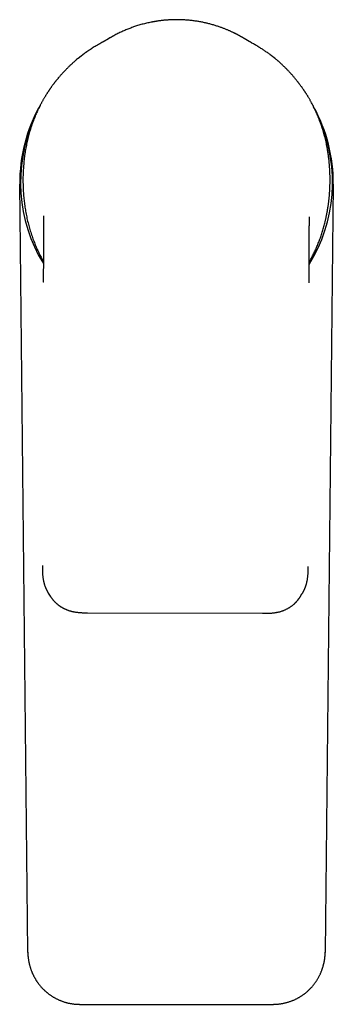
# Model space of a CAD drawing. Header units: millimetres. Extents: x 8 to 591, y 12 to 486.
# Tile 2 of 15: x 285 to 333, y 103 to 255. Entities that reach past the tile are written whole.
import ezdxf

# ---------------------------------------------------------------- set-up
doc = ezdxf.new("R2010")
doc.units = ezdxf.units.MM

msp = doc.modelspace()

# ---------------------------------------------------------------- linework, layer by layer
at = {"color": 7, "linetype": 'Continuous', "lineweight": 30}
for p, q in [((309.15, 255.49), (309.04, 255.49)), ((298.78, 252.67), (298.53, 252.51)), ((324.77, 249.08), (324.77, 249.09)), ((286.07, 110.95), (284.82, 229.99)), ((333.32, 229.99), (332.07, 110.95)), ((289.24, 166.62), (289.53, 166.17)), ((328.2, 166.05), (328.48, 166.49)), ((328.48, 166.5), (328.48, 166.49)), ((328.19, 166.04), (328.2, 166.05)), ((295.32, 163.58), (322.38, 163.49)), ((286.07, 110.92), (286.07, 110.95)), ((332.07, 110.95), (332.07, 110.92)), ((294.07, 102.89), (324.07, 102.89))]:
    msp.add_line(p, q, dxfattribs=at)
for radius, start, end in [(24.25, 150.4816, 180.6), (24.25, 359.4, 28.9883), (24.13, 156.4933, 211.3952), (24.13, 328.2496, 22.9305)]:
    msp.add_arc((309.07, 230.25), radius, start, end, dxfattribs=at)
for points, knots in [([(309.15, 255.49), (309.13, 255.49), (309.02, 255.49), (308.83, 255.48), (308.57, 255.48), (308.32, 255.47), (308.07, 255.46), (307.84, 255.45), (307.62, 255.43), (307.41, 255.42), (307.22, 255.4), (307.03, 255.38), (306.85, 255.36), (306.68, 255.34), (306.51, 255.32), (306.35, 255.3), (306.2, 255.28), (306.05, 255.26), (305.91, 255.23), (305.78, 255.21), (305.65, 255.19), (305.54, 255.17), (305.43, 255.15), (305.33, 255.13), (305.23, 255.11), (305.05, 255.08), (304.78, 255.02), (304.44, 254.95), (304.09, 254.86), (303.75, 254.77), (303.4, 254.67), (303.06, 254.57), (302.74, 254.47), (302.44, 254.36), (302.14, 254.26), (301.84, 254.14), (301.53, 254.02), (301.23, 253.9), (300.92, 253.77), (300.61, 253.63), (300.3, 253.48), (299.99, 253.33), (299.68, 253.17), (299.44, 253.04), (299.27, 252.95), (299.18, 252.9), (299.09, 252.85), (299.01, 252.8), (298.93, 252.75), (298.85, 252.71), (298.79, 252.67), (298.74, 252.64), (298.69, 252.61), (298.65, 252.59), (298.61, 252.57), (298.58, 252.55), (298.56, 252.54), (298.54, 252.52), (298.53, 252.52), (298.53, 252.52)], [0, 0, 0, 0, 0.005343, 0.029213, 0.052372, 0.074818, 0.096552, 0.117575, 0.137886, 0.15588, 0.173276, 0.190074, 0.206274, 0.221876, 0.236881, 0.251288, 0.265097, 0.278309, 0.290922, 0.302938, 0.314356, 0.324575, 0.334261, 0.343473, 0.352627, 0.361808, 0.393063, 0.424631, 0.456514, 0.48871, 0.52122, 0.554048, 0.582286, 0.610766, 0.639487, 0.66845, 0.697654, 0.727101, 0.756815, 0.786957, 0.81756, 0.848617, 0.880129, 0.912096, 0.921313, 0.930567, 0.939858, 0.948901, 0.957207, 0.964771, 0.971599, 0.976973, 0.981795, 0.986072, 0.989816, 0.993044, 0.995784, 0.998078, 1, 1, 1, 1]), ([(319.75, 252.45), (319.75, 252.45), (319.74, 252.45), (319.73, 252.46), (319.71, 252.47), (319.69, 252.48), (319.67, 252.5), (319.65, 252.51), (319.62, 252.52), (319.6, 252.54), (319.56, 252.56), (319.5, 252.6), (319.42, 252.64), (319.37, 252.68), (319.32, 252.71), (319.28, 252.73), (319.23, 252.76), (319.17, 252.79), (319.12, 252.82), (319.05, 252.86), (318.98, 252.9), (318.89, 252.95), (318.8, 253), (318.71, 253.05), (318.6, 253.11), (318.49, 253.17), (318.38, 253.23), (318.25, 253.29), (318.11, 253.36), (317.97, 253.43), (317.82, 253.51), (317.66, 253.58), (317.49, 253.66), (317.31, 253.74), (317.13, 253.82), (316.95, 253.9), (316.76, 253.98), (316.56, 254.06), (316.35, 254.14), (316.14, 254.22), (315.91, 254.3), (315.68, 254.38), (315.43, 254.46), (315.17, 254.55), (314.91, 254.63), (314.63, 254.71), (314.34, 254.79), (314.07, 254.86), (313.79, 254.93), (313.53, 254.99), (313.25, 255.05), (312.98, 255.11), (312.69, 255.16), (312.4, 255.21), (312.11, 255.26), (311.81, 255.3), (311.51, 255.34), (311.19, 255.38), (310.86, 255.41), (310.53, 255.43), (310.2, 255.46), (309.85, 255.47), (309.5, 255.48), (309.27, 255.48), (309.15, 255.49)], [0, 0, 0, 0, 0.00339, 0.006251, 0.008724, 0.011029, 0.013397, 0.01586, 0.018279, 0.020656, 0.02299, 0.031742, 0.038995, 0.04572, 0.049608, 0.05399, 0.058923, 0.064407, 0.070442, 0.077029, 0.084843, 0.093313, 0.102439, 0.112222, 0.12266, 0.133754, 0.145505, 0.157912, 0.171614, 0.186036, 0.201179, 0.217042, 0.233624, 0.250924, 0.268109, 0.285949, 0.304444, 0.323594, 0.343399, 0.363859, 0.384974, 0.406745, 0.430255, 0.454484, 0.479432, 0.5051, 0.531487, 0.558593, 0.582346, 0.606626, 0.631432, 0.656764, 0.682622, 0.70853, 0.734945, 0.761868, 0.789299, 0.817812, 0.846854, 0.876425, 0.906525, 0.937153, 0.968312, 1, 1, 1, 1]), ([(309.15, 255.49), (309.15, 255.49), (309.15, 255.49), (309.15, 255.49), (309.15, 255.49), (309.15, 255.49)], [0, 0, 0, 0, 0.044652, 0.523624, 1, 1, 1, 1]), ([(297.54, 251.95), (297.42, 251.88), (297.19, 251.76), (296.84, 251.56), (296.51, 251.36), (296.19, 251.17), (295.9, 250.98), (295.61, 250.79), (295.33, 250.59), (295.04, 250.4), (294.77, 250.2), (294.5, 250), (294.25, 249.8), (293.99, 249.6), (293.74, 249.4), (293.58, 249.26), (293.49, 249.19)], [0, 0, 0, 0, 0.0774153, 0.1601459, 0.2428618, 0.3130519, 0.3832665, 0.4535254, 0.5238513, 0.5942695, 0.6648082, 0.7314548, 0.7982649, 0.8652696, 0.9325026, 1, 1, 1, 1]), ([(298.53, 252.52), (298.53, 252.51), (298.52, 252.51), (298.52, 252.51), (298.51, 252.51), (298.51, 252.5), (298.5, 252.5), (298.5, 252.5), (298.49, 252.5), (298.49, 252.49), (298.49, 252.49), (298.48, 252.49), (298.48, 252.49), (298.48, 252.49), (298.48, 252.48), (298.47, 252.48), (298.47, 252.48), (298.47, 252.48), (298.47, 252.48), (298.47, 252.48), (298.46, 252.48), (298.46, 252.47), (298.45, 252.47), (298.44, 252.46), (298.44, 252.46), (298.42, 252.45), (298.4, 252.44), (298.39, 252.43), (298.38, 252.43), (298.37, 252.42), (298.36, 252.42), (298.36, 252.41), (298.35, 252.41), (298.35, 252.41), (298.34, 252.4), (298.33, 252.4), (298.33, 252.39), (298.32, 252.39), (298.32, 252.39), (298.31, 252.39), (298.31, 252.38), (298.3, 252.38), (298.3, 252.38), (298.29, 252.37), (298.29, 252.37), (298.28, 252.37), (298.27, 252.36), (298.26, 252.36), (298.25, 252.35), (298.24, 252.35), (298.24, 252.34), (298.23, 252.34), (298.22, 252.33), (298.21, 252.33), (298.2, 252.32), (298.19, 252.32), (298.18, 252.31), (298.18, 252.31), (298.17, 252.3), (298.16, 252.3), (298.15, 252.29), (298.15, 252.29), (298.14, 252.28), (298.13, 252.28), (298.13, 252.28), (298.12, 252.27), (298.11, 252.27), (298.11, 252.27), (298.1, 252.26), (298.09, 252.26), (298.09, 252.25), (298.08, 252.25), (298.07, 252.25), (298.07, 252.24), (298.06, 252.24), (298.05, 252.23), (298.05, 252.23), (298.04, 252.23), (298.03, 252.22), (298.03, 252.22), (298.02, 252.21), (298.01, 252.21), (298.01, 252.21), (298, 252.2), (297.99, 252.2), (297.99, 252.2), (297.98, 252.19), (297.97, 252.19), (297.97, 252.18), (297.96, 252.18), (297.95, 252.18), (297.95, 252.17), (297.94, 252.17), (297.94, 252.17), (297.93, 252.17), (297.93, 252.16), (297.92, 252.16), (297.92, 252.16), (297.91, 252.15), (297.9, 252.15), (297.9, 252.14), (297.89, 252.14), (297.88, 252.14), (297.87, 252.13), (297.86, 252.13), (297.84, 252.12), (297.83, 252.11), (297.81, 252.1), (297.8, 252.09), (297.79, 252.09), (297.78, 252.08), (297.77, 252.08), (297.77, 252.07), (297.76, 252.07), (297.75, 252.06), (297.74, 252.06), (297.74, 252.06), (297.73, 252.05), (297.73, 252.05), (297.72, 252.05), (297.72, 252.04), (297.71, 252.04), (297.7, 252.04), (297.7, 252.03), (297.69, 252.03), (297.68, 252.03), (297.68, 252.02), (297.67, 252.02), (297.66, 252.01), (297.66, 252.01), (297.65, 252.01), (297.64, 252), (297.63, 252), (297.62, 251.99), (297.62, 251.99), (297.61, 251.99), (297.6, 251.98), (297.6, 251.98), (297.59, 251.98), (297.59, 251.98), (297.59, 251.97), (297.59, 251.97), (297.58, 251.97), (297.58, 251.97), (297.58, 251.97), (297.57, 251.97), (297.57, 251.96), (297.57, 251.96), (297.56, 251.96), (297.56, 251.96), (297.55, 251.95), (297.55, 251.95), (297.54, 251.95), (297.54, 251.95), (297.54, 251.95)], [0, 0, 0, 0, 0.005351, 0.010724, 0.015861, 0.020762, 0.025428, 0.029612, 0.033587, 0.037353, 0.040909, 0.044256, 0.047394, 0.050322, 0.053042, 0.055552, 0.057853, 0.05993, 0.061992, 0.064072, 0.066171, 0.073113, 0.080251, 0.087584, 0.095048, 0.102514, 0.139848, 0.147181, 0.154506, 0.161689, 0.168683, 0.17561, 0.182342, 0.188954, 0.195516, 0.202028, 0.20711, 0.21216, 0.217181, 0.222299, 0.227606, 0.233101, 0.238785, 0.244657, 0.250718, 0.256964, 0.265375, 0.274032, 0.282936, 0.291825, 0.300806, 0.309784, 0.31876, 0.327734, 0.336462, 0.344963, 0.353236, 0.361281, 0.369097, 0.376685, 0.384046, 0.391178, 0.398406, 0.405389, 0.412287, 0.418991, 0.42568, 0.432355, 0.439015, 0.445759, 0.452699, 0.459836, 0.46655, 0.473398, 0.480257, 0.487116, 0.493976, 0.500835, 0.507623, 0.514411, 0.521199, 0.527987, 0.534766, 0.541419, 0.547911, 0.554866, 0.561625, 0.568238, 0.574784, 0.581263, 0.586611, 0.591913, 0.59717, 0.602532, 0.608106, 0.613894, 0.619545, 0.625385, 0.631415, 0.637627, 0.643987, 0.652287, 0.660818, 0.66958, 0.678466, 0.68735, 0.722233, 0.731127, 0.740018, 0.748889, 0.757566, 0.766008, 0.774215, 0.782186, 0.788576, 0.794719, 0.800616, 0.806265, 0.811667, 0.816822, 0.822752, 0.828796, 0.834957, 0.841236, 0.847765, 0.854426, 0.861273, 0.868317, 0.875556, 0.882986, 0.890469, 0.897952, 0.905435, 0.912918, 0.920297, 0.927481, 0.934468, 0.941259, 0.943182, 0.945231, 0.947457, 0.94986, 0.952439, 0.955195, 0.95867, 0.96239, 0.966355, 0.970565, 0.975114, 0.979919, 0.984979, 0.990294, 0.995865, 1, 1, 1, 1]), ([(320.74, 251.87), (320.74, 251.87), (320.74, 251.87), (320.73, 251.88), (320.73, 251.88), (320.72, 251.88), (320.72, 251.88), (320.71, 251.89), (320.71, 251.89), (320.71, 251.89), (320.7, 251.89), (320.7, 251.89), (320.7, 251.9), (320.69, 251.9), (320.69, 251.9), (320.69, 251.9), (320.68, 251.9), (320.68, 251.9), (320.68, 251.91), (320.67, 251.91), (320.67, 251.91), (320.66, 251.91), (320.65, 251.92), (320.65, 251.92), (320.64, 251.93), (320.63, 251.93), (320.62, 251.94), (320.62, 251.94), (320.61, 251.94), (320.6, 251.95), (320.6, 251.95), (320.59, 251.95), (320.58, 251.96), (320.58, 251.96), (320.57, 251.96), (320.57, 251.97), (320.56, 251.97), (320.55, 251.98), (320.55, 251.98), (320.54, 251.98), (320.53, 251.99), (320.52, 251.99), (320.52, 252), (320.51, 252), (320.5, 252), (320.49, 252.01), (320.49, 252.01), (320.48, 252.02), (320.47, 252.02), (320.46, 252.03), (320.45, 252.03), (320.45, 252.04), (320.44, 252.04), (320.43, 252.04), (320.43, 252.05), (320.42, 252.05), (320.41, 252.06), (320.4, 252.06), (320.4, 252.06), (320.39, 252.07), (320.38, 252.07), (320.38, 252.08), (320.37, 252.08), (320.36, 252.08), (320.36, 252.09), (320.35, 252.09), (320.34, 252.1), (320.34, 252.1), (320.33, 252.1), (320.32, 252.11), (320.31, 252.11), (320.31, 252.12), (320.3, 252.12), (320.29, 252.12), (320.29, 252.13), (320.28, 252.13), (320.27, 252.14), (320.26, 252.14), (320.25, 252.15), (320.25, 252.15), (320.24, 252.16), (320.23, 252.16), (320.22, 252.17), (320.21, 252.17), (320.21, 252.17), (320.2, 252.18), (320.19, 252.18), (320.19, 252.18), (320.18, 252.19), (320.18, 252.19), (320.17, 252.19), (320.17, 252.2), (320.16, 252.2), (320.15, 252.2), (320.15, 252.21), (320.14, 252.21), (320.14, 252.22), (320.13, 252.22), (320.12, 252.22), (320.11, 252.23), (320.1, 252.23), (320.1, 252.24), (320.09, 252.24), (320.08, 252.25), (320.07, 252.25), (320.06, 252.26), (320.05, 252.27), (320.05, 252.27), (320.04, 252.27), (320.03, 252.28), (320.03, 252.28), (320.02, 252.28), (320.01, 252.29), (320.01, 252.29), (320, 252.29), (320, 252.3), (319.99, 252.3), (319.98, 252.31), (319.97, 252.31), (319.96, 252.32), (319.96, 252.32), (319.95, 252.33), (319.94, 252.33), (319.93, 252.34), (319.92, 252.34), (319.92, 252.35), (319.91, 252.35), (319.9, 252.36), (319.89, 252.36), (319.89, 252.37), (319.88, 252.37), (319.87, 252.37), (319.87, 252.38), (319.86, 252.38), (319.86, 252.38), (319.85, 252.39), (319.84, 252.39), (319.84, 252.39), (319.83, 252.4), (319.83, 252.4), (319.82, 252.41), (319.82, 252.41), (319.81, 252.41), (319.81, 252.41), (319.8, 252.42), (319.8, 252.42), (319.8, 252.42), (319.8, 252.42), (319.79, 252.42), (319.79, 252.43), (319.79, 252.43), (319.78, 252.43), (319.78, 252.43), (319.77, 252.44), (319.77, 252.44), (319.76, 252.44), (319.76, 252.44), (319.76, 252.45)], [0, 0, 0, 0, 0.003714, 0.009126, 0.014298, 0.019231, 0.023925, 0.028132, 0.032126, 0.035907, 0.039476, 0.042832, 0.045975, 0.048905, 0.051623, 0.054128, 0.056421, 0.059195, 0.061983, 0.064804, 0.071814, 0.079023, 0.086431, 0.093958, 0.101486, 0.109014, 0.116542, 0.124024, 0.131316, 0.13841, 0.143845, 0.149157, 0.154426, 0.159713, 0.165018, 0.171797, 0.178606, 0.185447, 0.192433, 0.199631, 0.206906, 0.214386, 0.222069, 0.229966, 0.23721, 0.244638, 0.252249, 0.260042, 0.267905, 0.275771, 0.283638, 0.291506, 0.298978, 0.306328, 0.313514, 0.320538, 0.327398, 0.334094, 0.341759, 0.34917, 0.356327, 0.363231, 0.370015, 0.376641, 0.383282, 0.38994, 0.396615, 0.403307, 0.410051, 0.416982, 0.424112, 0.431442, 0.438953, 0.446498, 0.454042, 0.461587, 0.469886, 0.478185, 0.486484, 0.494782, 0.503054, 0.510816, 0.518355, 0.52567, 0.532789, 0.539859, 0.546902, 0.552417, 0.557915, 0.563397, 0.568948, 0.574694, 0.580635, 0.586772, 0.593103, 0.59963, 0.606347, 0.613234, 0.620288, 0.628817, 0.637578, 0.646475, 0.655375, 0.664438, 0.673504, 0.682518, 0.691308, 0.69986, 0.706413, 0.71282, 0.719065, 0.725137, 0.731036, 0.736761, 0.742312, 0.74769, 0.752906, 0.758095, 0.778593, 0.785273, 0.792042, 0.79901, 0.806175, 0.81354, 0.823387, 0.833246, 0.843104, 0.849705, 0.856307, 0.862908, 0.86951, 0.876111, 0.882692, 0.889139, 0.895434, 0.901575, 0.907564, 0.913465, 0.919459, 0.925558, 0.931761, 0.938068, 0.944479, 0.947041, 0.949739, 0.952617, 0.955675, 0.958912, 0.962266, 0.965793, 0.969493, 0.973367, 0.978204, 0.983286, 0.988614, 0.994187, 1, 1, 1, 1]), ([(324.77, 249.09), (324.63, 249.2), (324.37, 249.42), (323.97, 249.75), (323.55, 250.07), (323.12, 250.38), (322.69, 250.68), (322.25, 250.97), (321.77, 251.27), (321.27, 251.57), (320.91, 251.77), (320.74, 251.87)], [0, 0, 0, 0, 0.10801, 0.215785, 0.323425, 0.431011, 0.538605, 0.646256, 0.753996, 0.87983, 1, 1, 1, 1]), ([(295.25, 250.54), (295.22, 250.52), (295.1, 250.43), (294.9, 250.29), (294.65, 250.11), (294.41, 249.93), (294.18, 249.75), (293.96, 249.58), (293.82, 249.46), (293.76, 249.41)], [0, 0, 0, 0, 0.060169, 0.232778, 0.391286, 0.550124, 0.709351, 0.869032, 1, 1, 1, 1]), ([(293.49, 249.18), (293.42, 249.12), (293.29, 249.01), (293.1, 248.84), (292.91, 248.67), (292.73, 248.51), (292.56, 248.35), (292.39, 248.19), (292.23, 248.02), (292.07, 247.86), (291.9, 247.69), (291.75, 247.53), (291.6, 247.37), (291.46, 247.22), (291.32, 247.07), (291.19, 246.92), (291.07, 246.78), (290.95, 246.65), (290.84, 246.52), (290.74, 246.39), (290.64, 246.27), (290.55, 246.16), (290.46, 246.05), (290.38, 245.94), (290.3, 245.84), (290.22, 245.74), (290.15, 245.64), (290.07, 245.55), (289.99, 245.44), (289.9, 245.32), (289.8, 245.18), (289.71, 245.05), (289.63, 244.94), (289.55, 244.83), (289.48, 244.72), (289.41, 244.62), (289.34, 244.53), (289.28, 244.43), (289.2, 244.32), (289.12, 244.19), (289.04, 244.06), (288.95, 243.93), (288.87, 243.79), (288.78, 243.64), (288.69, 243.49), (288.59, 243.33), (288.5, 243.18), (288.41, 243.02), (288.33, 242.88), (288.25, 242.72), (288.16, 242.57), (288.08, 242.41), (287.96, 242.19), (287.82, 241.9), (287.65, 241.55), (287.49, 241.21), (287.35, 240.89), (287.21, 240.56), (287.07, 240.21), (286.92, 239.82), (286.76, 239.4), (286.62, 238.97), (286.48, 238.54), (286.35, 238.11), (286.23, 237.68), (286.12, 237.26), (286.02, 236.84), (285.93, 236.42), (285.84, 236), (285.76, 235.57), (285.68, 235.13), (285.61, 234.68), (285.55, 234.23), (285.49, 233.78), (285.45, 233.32), (285.41, 232.87), (285.38, 232.43), (285.35, 232), (285.33, 231.57), (285.32, 231.14), (285.32, 230.7), (285.32, 230.25), (285.33, 229.79), (285.34, 229.33), (285.37, 228.87), (285.4, 228.41), (285.44, 227.96), (285.48, 227.52), (285.53, 227.09), (285.59, 226.66), (285.65, 226.24), (285.72, 225.8), (285.8, 225.36), (285.89, 224.92), (285.99, 224.47), (286.1, 224.03), (286.21, 223.59), (286.33, 223.16), (286.45, 222.75), (286.58, 222.34), (286.72, 221.93), (286.86, 221.53), (287, 221.14), (287.15, 220.77), (287.3, 220.41), (287.46, 220.05), (287.62, 219.7), (287.78, 219.35), (287.95, 219), (288.14, 218.65), (288.31, 218.33), (288.43, 218.13), (288.47, 218.05)], [0, 0, 0, 0, 0.007886, 0.01561, 0.023135, 0.030464, 0.037596, 0.044535, 0.05128, 0.05848, 0.065448, 0.072188, 0.0787, 0.084984, 0.091043, 0.096875, 0.102483, 0.107866, 0.113026, 0.117875, 0.122509, 0.126927, 0.13113, 0.13518, 0.139012, 0.142722, 0.146346, 0.149884, 0.153336, 0.158591, 0.163638, 0.168476, 0.172619, 0.176595, 0.180402, 0.184041, 0.187511, 0.190867, 0.195049, 0.199432, 0.204016, 0.208802, 0.213789, 0.218882, 0.224169, 0.229649, 0.235322, 0.240285, 0.245387, 0.250606, 0.255822, 0.261017, 0.266189, 0.27829, 0.290261, 0.300837, 0.311305, 0.321679, 0.331974, 0.345194, 0.358418, 0.371647, 0.384882, 0.398121, 0.411367, 0.423857, 0.436349, 0.448843, 0.461337, 0.473833, 0.487086, 0.500339, 0.513591, 0.526841, 0.540089, 0.553334, 0.565818, 0.578296, 0.590767, 0.60323, 0.615685, 0.628904, 0.642146, 0.655408, 0.668684, 0.681969, 0.695257, 0.707785, 0.720307, 0.732821, 0.745323, 0.75781, 0.771032, 0.784238, 0.797435, 0.810624, 0.823811, 0.837001, 0.849445, 0.861902, 0.874376, 0.886874, 0.899401, 0.910817, 0.922264, 0.933716, 0.945135, 0.956526, 0.967897, 0.979251, 0.991723, 1, 1, 1, 1]), ([(324.33, 249.45), (324.31, 249.47), (324.19, 249.57), (323.99, 249.73), (323.75, 249.91), (323.61, 250.02), (323.55, 250.06)], [0, 0, 0, 0, 0.106435, 0.447467, 0.788189, 1, 1, 1, 1]), ([(329.59, 217.92), (329.61, 217.95), (329.69, 218.1), (329.84, 218.36), (330.02, 218.7), (330.19, 219.03), (330.35, 219.36), (330.51, 219.68), (330.65, 220), (330.8, 220.33), (330.94, 220.66), (331.07, 221), (331.2, 221.33), (331.32, 221.67), (331.44, 222.01), (331.56, 222.36), (331.67, 222.71), (331.77, 223.06), (331.87, 223.42), (331.97, 223.79), (332.05, 224.1), (332.11, 224.37), (332.16, 224.58), (332.2, 224.79), (332.24, 224.98), (332.28, 225.15), (332.31, 225.3), (332.33, 225.44), (332.36, 225.59), (332.39, 225.74), (332.41, 225.9), (332.44, 226.04), (332.46, 226.18), (332.48, 226.31), (332.5, 226.44), (332.52, 226.58), (332.55, 226.72), (332.57, 226.87), (332.59, 227.04), (332.61, 227.21), (332.63, 227.39), (332.65, 227.56), (332.67, 227.73), (332.69, 227.89), (332.7, 228.06), (332.72, 228.23), (332.73, 228.41), (332.75, 228.59), (332.76, 228.78), (332.77, 228.98), (332.78, 229.18), (332.79, 229.37), (332.8, 229.55), (332.81, 229.72), (332.81, 229.88), (332.81, 230.03), (332.82, 230.17), (332.82, 230.3), (332.82, 230.43), (332.82, 230.54), (332.82, 230.66), (332.82, 230.79), (332.82, 230.92), (332.82, 231.06), (332.82, 231.21), (332.81, 231.36), (332.81, 231.52), (332.8, 231.69), (332.8, 231.85), (332.79, 232.02), (332.78, 232.18), (332.77, 232.35), (332.76, 232.52), (332.75, 232.7), (332.74, 232.86), (332.72, 233.03), (332.7, 233.26), (332.68, 233.53), (332.64, 233.87), (332.6, 234.19), (332.56, 234.51), (332.52, 234.82), (332.47, 235.13), (332.41, 235.48), (332.34, 235.88), (332.25, 236.32), (332.15, 236.77), (332.04, 237.21), (331.93, 237.64), (331.81, 238.07), (331.69, 238.48), (331.56, 238.89), (331.42, 239.29), (331.28, 239.69), (331.13, 240.07), (330.98, 240.45), (330.83, 240.81), (330.67, 241.17), (330.51, 241.53), (330.33, 241.89), (330.15, 242.25), (330, 242.55), (329.87, 242.79), (329.77, 242.96), (329.67, 243.13), (329.58, 243.29), (329.49, 243.45), (329.4, 243.59), (329.32, 243.73), (329.24, 243.86), (329.16, 243.98), (329.08, 244.1), (329.02, 244.2), (328.95, 244.3), (328.9, 244.38), (328.84, 244.47), (328.78, 244.56), (328.71, 244.67), (328.62, 244.79), (328.53, 244.92), (328.43, 245.06), (328.32, 245.21), (328.21, 245.36), (328.11, 245.5), (328.02, 245.61), (327.95, 245.71), (327.87, 245.81), (327.79, 245.92), (327.69, 246.04), (327.59, 246.16), (327.48, 246.3), (327.37, 246.43), (327.25, 246.58), (327.13, 246.72), (327, 246.87), (326.87, 247.02), (326.73, 247.17), (326.58, 247.33), (326.43, 247.49), (326.28, 247.65), (326.11, 247.82), (325.94, 248), (325.76, 248.17), (325.58, 248.35), (325.39, 248.53), (325.19, 248.71), (324.98, 248.9), (324.84, 249.02), (324.77, 249.08)], [0, 0, 0, 0, 0.003547, 0.014949, 0.026345, 0.037732, 0.048158, 0.058572, 0.069029, 0.079564, 0.090189, 0.100912, 0.111275, 0.121728, 0.132271, 0.142913, 0.15369, 0.164409, 0.17526, 0.186245, 0.197362, 0.203646, 0.20997, 0.216246, 0.222282, 0.226852, 0.231269, 0.235535, 0.239649, 0.244348, 0.248833, 0.253103, 0.257159, 0.261, 0.264627, 0.268614, 0.272855, 0.27735, 0.282099, 0.287101, 0.292357, 0.297866, 0.302373, 0.307036, 0.311856, 0.316832, 0.321963, 0.327251, 0.332611, 0.338643, 0.344415, 0.349927, 0.35518, 0.360174, 0.364909, 0.369137, 0.373134, 0.376902, 0.38044, 0.38375, 0.387186, 0.390827, 0.394673, 0.398727, 0.402986, 0.407371, 0.411955, 0.416739, 0.421722, 0.42634, 0.431117, 0.436053, 0.441038, 0.445989, 0.450906, 0.455788, 0.460635, 0.470418, 0.480051, 0.489534, 0.498865, 0.508042, 0.517065, 0.525985, 0.539207, 0.552409, 0.565602, 0.57879, 0.591981, 0.605176, 0.617624, 0.630083, 0.642558, 0.655054, 0.667576, 0.679012, 0.690587, 0.702281, 0.714054, 0.725911, 0.737855, 0.749888, 0.756048, 0.762018, 0.76779, 0.773363, 0.778739, 0.783917, 0.788619, 0.793146, 0.797499, 0.801678, 0.805683, 0.8088, 0.811833, 0.814973, 0.818251, 0.821668, 0.826352, 0.831274, 0.836434, 0.841833, 0.847473, 0.853355, 0.856935, 0.8606, 0.864402, 0.868419, 0.872999, 0.877832, 0.882918, 0.888257, 0.893849, 0.899694, 0.905438, 0.911408, 0.917603, 0.924024, 0.930671, 0.937544, 0.944642, 0.951966, 0.959515, 0.967289, 0.975143, 0.983213, 0.991499, 1, 1, 1, 1]), ([(288.47, 225.07), (288.47, 225.07), (288.47, 225.07), (288.47, 225.07), (288.47, 225.06), (288.47, 225.05), (288.47, 225.04), (288.47, 225.02), (288.47, 225.01), (288.47, 224.99), (288.47, 224.98), (288.47, 224.97), (288.47, 224.96), (288.47, 224.94), (288.47, 224.93), (288.47, 224.91), (288.48, 224.89), (288.48, 224.88), (288.48, 224.86), (288.48, 224.84), (288.48, 224.81), (288.48, 224.78), (288.48, 224.75), (288.48, 224.73), (288.48, 224.7), (288.48, 224.68), (288.48, 224.66), (288.48, 224.64), (288.48, 224.62), (288.48, 224.59), (288.48, 224.56), (288.48, 224.52), (288.48, 224.49), (288.48, 224.44), (288.48, 224.38), (288.48, 224.32), (288.48, 224.25), (288.48, 224.2), (288.48, 224.16), (288.48, 224.14), (288.48, 224.13), (288.48, 224.11), (288.48, 224.1), (288.48, 224.1), (288.48, 224.08), (288.48, 224.06), (288.48, 224.04), (288.48, 224), (288.48, 223.96), (288.48, 223.91), (288.48, 223.85), (288.48, 223.78), (288.48, 223.71), (288.48, 223.62), (288.48, 223.53), (288.48, 223.43), (288.48, 223.33), (288.48, 223.22), (288.48, 223.11), (288.48, 223.05), (288.48, 223.02)], [0, 0, 0, 0, 0.00115, 0.020612, 0.042351, 0.064668, 0.085469, 0.104943, 0.123532, 0.134461, 0.145082, 0.154745, 0.163461, 0.172282, 0.181357, 0.192022, 0.202459, 0.210641, 0.217844, 0.227016, 0.242402, 0.257571, 0.271237, 0.28371, 0.295066, 0.304813, 0.312721, 0.319807, 0.329231, 0.341465, 0.356359, 0.372803, 0.388815, 0.404359, 0.433546, 0.460974, 0.490087, 0.51715, 0.525724, 0.534077, 0.541714, 0.547511, 0.551425, 0.553659, 0.558653, 0.566896, 0.578387, 0.593126, 0.611111, 0.63234, 0.656812, 0.684523, 0.715472, 0.749656, 0.787069, 0.827709, 0.871571, 0.918648, 0.968937, 1, 1, 1, 1]), ([(329.61, 222.88), (329.61, 222.93), (329.61, 223.02), (329.61, 223.14), (329.61, 223.26), (329.61, 223.36), (329.61, 223.46), (329.61, 223.55), (329.62, 223.62), (329.62, 223.69), (329.62, 223.74), (329.62, 223.8), (329.62, 223.84), (329.62, 223.88), (329.62, 223.91), (329.62, 223.93), (329.62, 223.95), (329.62, 223.96), (329.62, 223.98), (329.62, 223.99), (329.62, 224), (329.62, 224.02), (329.62, 224.04), (329.62, 224.07), (329.62, 224.11), (329.62, 224.14), (329.62, 224.19), (329.62, 224.23), (329.62, 224.28), (329.62, 224.33), (329.62, 224.38), (329.62, 224.42), (329.62, 224.45), (329.62, 224.47), (329.62, 224.48), (329.62, 224.49), (329.62, 224.5), (329.62, 224.52), (329.62, 224.53), (329.62, 224.56), (329.62, 224.59), (329.63, 224.62), (329.63, 224.65), (329.63, 224.68), (329.63, 224.7), (329.63, 224.72), (329.63, 224.74), (329.63, 224.75), (329.63, 224.77), (329.63, 224.79), (329.63, 224.81), (329.63, 224.83), (329.63, 224.85), (329.63, 224.87), (329.63, 224.89), (329.63, 224.91), (329.63, 224.92), (329.63, 224.92), (329.63, 224.93), (329.63, 224.93), (329.63, 224.94), (329.63, 224.94), (329.63, 224.94), (329.63, 224.94)], [0, 0, 0, 0, 0.054723, 0.105939, 0.153637, 0.197806, 0.238438, 0.275525, 0.304488, 0.330838, 0.354573, 0.375689, 0.394185, 0.410059, 0.423601, 0.431191, 0.43809, 0.444301, 0.449824, 0.45466, 0.459219, 0.465715, 0.475488, 0.488022, 0.503284, 0.519229, 0.534709, 0.556884, 0.578025, 0.598127, 0.617186, 0.634554, 0.649024, 0.655681, 0.661465, 0.666375, 0.670477, 0.675997, 0.684053, 0.694451, 0.709521, 0.724852, 0.740143, 0.753761, 0.764494, 0.773373, 0.780375, 0.788345, 0.798809, 0.812702, 0.824057, 0.835299, 0.849126, 0.869763, 0.889333, 0.909403, 0.925725, 0.943279, 0.961522, 0.977562, 0.987776, 0.996412, 1, 1, 1, 1]), ([(288.48, 223.02), (288.48, 222.94), (288.48, 222.78), (288.48, 222.54), (288.48, 222.32), (288.48, 222.1), (288.48, 221.89), (288.48, 221.69), (288.48, 221.5), (288.48, 221.32), (288.48, 221.15), (288.48, 220.99), (288.48, 220.83), (288.48, 220.68), (288.48, 220.54), (288.48, 220.41), (288.48, 220.29), (288.48, 220.18), (288.48, 220.07), (288.48, 219.98), (288.48, 219.89), (288.48, 219.82), (288.48, 219.75), (288.48, 219.68), (288.48, 219.59), (288.48, 219.47), (288.48, 219.33), (288.48, 219.19), (288.48, 219.08), (288.48, 218.98), (288.48, 218.87), (288.48, 218.77), (288.48, 218.66), (288.48, 218.55), (288.47, 218.43), (288.47, 218.31), (288.47, 218.19), (288.47, 218.07), (288.47, 217.93), (288.47, 217.8), (288.47, 217.65), (288.47, 217.5), (288.47, 217.34), (288.47, 217.18), (288.47, 217), (288.47, 216.83), (288.46, 216.64), (288.46, 216.45), (288.46, 216.25), (288.46, 216.03), (288.46, 215.8), (288.46, 215.56), (288.46, 215.3), (288.46, 215.06), (288.46, 214.9), (288.46, 214.83)], [0, 0, 0, 0, 0.029925, 0.058762, 0.08651, 0.11317, 0.138741, 0.162798, 0.185805, 0.207763, 0.228673, 0.248929, 0.268092, 0.286164, 0.303144, 0.319032, 0.333828, 0.347533, 0.360145, 0.371664, 0.382092, 0.391427, 0.399722, 0.40796, 0.416514, 0.433015, 0.45058, 0.469211, 0.481047, 0.493276, 0.505897, 0.518909, 0.532312, 0.546104, 0.560284, 0.575187, 0.589461, 0.604578, 0.62054, 0.637346, 0.654998, 0.673494, 0.692837, 0.713025, 0.73406, 0.755943, 0.778673, 0.802251, 0.826677, 0.851951, 0.880733, 0.910543, 0.941378, 0.973241, 1, 1, 1, 1]), ([(329.58, 214.69), (329.58, 214.76), (329.58, 214.9), (329.58, 215.12), (329.58, 215.36), (329.58, 215.58), (329.58, 215.8), (329.58, 216), (329.58, 216.2), (329.59, 216.4), (329.59, 216.58), (329.59, 216.77), (329.59, 216.94), (329.59, 217.11), (329.59, 217.28), (329.59, 217.43), (329.59, 217.58), (329.59, 217.72), (329.59, 217.86), (329.59, 217.98), (329.59, 218.11), (329.59, 218.22), (329.59, 218.33), (329.59, 218.43), (329.59, 218.56), (329.59, 218.71), (329.59, 218.88), (329.59, 219.04), (329.59, 219.18), (329.59, 219.31), (329.59, 219.42), (329.59, 219.49), (329.59, 219.55), (329.59, 219.6), (329.59, 219.66), (329.59, 219.72), (329.59, 219.8), (329.59, 219.88), (329.59, 219.98), (329.59, 220.09), (329.59, 220.21), (329.59, 220.33), (329.6, 220.46), (329.6, 220.61), (329.6, 220.76), (329.6, 220.92), (329.6, 221.09), (329.6, 221.27), (329.6, 221.46), (329.6, 221.65), (329.6, 221.84), (329.6, 222.04), (329.61, 222.24), (329.61, 222.45), (329.61, 222.67), (329.61, 222.81), (329.61, 222.89)], [0, 0, 0, 0, 0.023666, 0.052714, 0.080916, 0.108274, 0.134785, 0.160001, 0.184401, 0.207986, 0.230756, 0.253151, 0.274698, 0.295398, 0.31525, 0.334257, 0.352417, 0.369732, 0.386201, 0.401825, 0.416605, 0.430541, 0.443655, 0.45632, 0.468672, 0.490501, 0.51127, 0.530975, 0.547928, 0.564004, 0.579205, 0.586068, 0.592736, 0.599211, 0.605579, 0.612488, 0.622275, 0.633155, 0.645128, 0.658194, 0.672352, 0.687603, 0.703946, 0.721382, 0.73991, 0.759531, 0.780244, 0.802049, 0.824948, 0.848938, 0.87189, 0.895761, 0.92055, 0.946258, 0.972885, 1, 1, 1, 1]), ([(288.47, 214.83), (288.46, 214.83), (288.45, 214.82), (288.46, 214.83), (288.46, 214.83)], [0, 0, 0, 0, 0.956707, 1, 1, 1, 1]), ([(288.32, 170.89), (288.32, 170.81), (288.32, 170.67), (288.32, 170.45), (288.32, 170.24), (288.32, 170.04), (288.33, 169.84), (288.34, 169.65), (288.35, 169.47), (288.37, 169.3), (288.39, 169.14), (288.41, 168.98), (288.43, 168.82), (288.46, 168.66), (288.49, 168.51), (288.52, 168.36), (288.56, 168.21), (288.6, 168.08), (288.64, 167.95), (288.67, 167.83), (288.72, 167.71), (288.76, 167.59), (288.8, 167.48), (288.85, 167.38), (288.89, 167.28), (288.93, 167.2), (288.97, 167.12), (289, 167.05), (289.03, 166.99), (289.06, 166.93), (289.09, 166.88), (289.11, 166.84), (289.14, 166.8), (289.16, 166.75), (289.19, 166.71), (289.22, 166.66), (289.24, 166.63), (289.24, 166.62)], [0, 0, 0, 0, 0.049694, 0.098163, 0.145368, 0.191277, 0.235867, 0.279124, 0.318679, 0.357038, 0.3942, 0.430171, 0.464955, 0.502385, 0.538358, 0.572888, 0.605986, 0.637657, 0.667857, 0.696576, 0.723814, 0.753067, 0.780397, 0.805804, 0.829289, 0.850856, 0.87017, 0.887636, 0.903256, 0.917031, 0.929187, 0.94042, 0.951856, 0.963513, 0.975411, 0.987567, 1, 1, 1, 1]), ([(328.48, 166.49), (328.49, 166.5), (328.5, 166.53), (328.53, 166.57), (328.56, 166.61), (328.59, 166.67), (328.62, 166.73), (328.66, 166.79), (328.7, 166.87), (328.74, 166.94), (328.78, 167.03), (328.83, 167.13), (328.87, 167.23), (328.92, 167.33), (328.96, 167.44), (329.01, 167.56), (329.06, 167.7), (329.11, 167.86), (329.16, 168.03), (329.21, 168.21), (329.25, 168.4), (329.29, 168.59), (329.33, 168.8), (329.35, 169), (329.38, 169.22), (329.4, 169.45), (329.42, 169.69), (329.43, 169.95), (329.43, 170.21), (329.44, 170.48), (329.44, 170.66), (329.44, 170.75)], [0, 0, 0, 0, 0.009291, 0.020163, 0.032635, 0.046721, 0.062431, 0.079447, 0.09804, 0.118215, 0.139975, 0.163762, 0.18886, 0.214578, 0.240898, 0.267819, 0.303982, 0.341175, 0.379397, 0.422201, 0.466143, 0.511249, 0.557545, 0.60505, 0.65378, 0.703741, 0.760119, 0.817972, 0.87727, 0.937967, 1, 1, 1, 1]), ([(329.44, 170.75), (329.44, 170.75), (329.44, 170.75), (329.44, 170.75), (329.44, 170.75)], [0, 0, 0, 0, 0.404326, 1, 1, 1, 1]), ([(289.52, 166.17), (289.53, 166.17), (289.53, 166.16), (289.54, 166.15), (289.55, 166.13), (289.56, 166.11), (289.58, 166.09), (289.59, 166.07), (289.61, 166.04), (289.64, 166), (289.67, 165.95), (289.71, 165.89), (289.76, 165.83), (289.82, 165.75), (289.88, 165.67), (289.95, 165.58), (290.02, 165.5), (290.09, 165.42), (290.17, 165.34), (290.24, 165.26), (290.32, 165.19), (290.4, 165.1), (290.5, 165.02), (290.59, 164.94), (290.68, 164.87), (290.76, 164.8), (290.84, 164.74), (290.92, 164.68), (290.99, 164.63), (291.05, 164.59), (291.11, 164.55), (291.17, 164.51), (291.24, 164.47), (291.32, 164.42), (291.4, 164.37), (291.5, 164.32), (291.6, 164.27), (291.7, 164.21), (291.82, 164.16), (291.93, 164.11), (292.05, 164.06), (292.18, 164.01), (292.3, 163.96), (292.44, 163.91), (292.58, 163.87), (292.73, 163.83), (292.9, 163.79), (293.07, 163.75), (293.25, 163.71), (293.44, 163.68), (293.64, 163.66), (293.84, 163.63), (294.05, 163.62), (294.25, 163.6), (294.46, 163.59), (294.67, 163.58), (294.88, 163.58), (295.1, 163.58), (295.25, 163.58), (295.32, 163.58)], [0, 0, 0, 0, 0.003573, 0.00683, 0.01001, 0.013437, 0.017239, 0.021366, 0.025813, 0.033448, 0.041875, 0.052939, 0.065128, 0.078441, 0.09481, 0.111975, 0.12871, 0.144988, 0.160809, 0.176172, 0.19106, 0.21075, 0.229538, 0.24743, 0.264428, 0.280534, 0.295748, 0.310073, 0.323509, 0.333462, 0.343734, 0.354788, 0.366625, 0.380575, 0.395478, 0.411334, 0.428144, 0.445908, 0.464629, 0.484308, 0.503188, 0.522874, 0.543367, 0.564667, 0.586775, 0.60966, 0.63549, 0.662237, 0.689913, 0.718531, 0.748101, 0.778629, 0.810119, 0.839827, 0.870332, 0.901623, 0.933682, 0.966484, 1, 1, 1, 1]), ([(322.38, 163.49), (322.47, 163.49), (322.63, 163.49), (322.88, 163.49), (323.12, 163.49), (323.35, 163.5), (323.58, 163.51), (323.81, 163.53), (324.02, 163.55), (324.23, 163.58), (324.42, 163.61), (324.6, 163.64), (324.79, 163.68), (324.96, 163.72), (325.14, 163.77), (325.32, 163.82), (325.49, 163.88), (325.66, 163.95), (325.82, 164.01), (325.98, 164.09), (326.12, 164.16), (326.27, 164.24), (326.41, 164.32), (326.55, 164.4), (326.69, 164.49), (326.81, 164.57), (326.93, 164.66), (327.05, 164.75), (327.16, 164.84), (327.26, 164.93), (327.35, 165.02), (327.44, 165.1), (327.52, 165.18), (327.59, 165.26), (327.66, 165.33), (327.72, 165.4), (327.77, 165.46), (327.82, 165.53), (327.87, 165.59), (327.92, 165.65), (327.96, 165.71), (328.01, 165.76), (328.05, 165.82), (328.09, 165.88), (328.13, 165.94), (328.17, 165.99), (328.19, 166.03), (328.2, 166.05)], [0, 0, 0, 0, 0.03725, 0.073865, 0.109807, 0.145043, 0.179551, 0.213318, 0.246337, 0.275947, 0.304935, 0.33331, 0.361085, 0.388275, 0.414898, 0.443264, 0.470879, 0.497745, 0.523861, 0.549228, 0.573849, 0.597723, 0.623126, 0.64763, 0.671239, 0.693956, 0.715783, 0.737963, 0.759147, 0.779338, 0.798538, 0.816748, 0.833968, 0.84928, 0.863689, 0.8772, 0.889815, 0.901536, 0.913774, 0.92522, 0.93616, 0.946607, 0.956578, 0.968398, 0.979541, 0.990056, 1, 1, 1, 1]), ([(286.07, 110.95), (286.07, 110.94), (286.07, 110.91), (286.07, 110.86), (286.07, 110.83), (286.07, 110.79), (286.07, 110.75), (286.07, 110.68), (286.08, 110.6), (286.08, 110.51), (286.09, 110.4), (286.1, 110.29), (286.11, 110.17), (286.13, 110.04), (286.15, 109.9), (286.17, 109.76), (286.19, 109.61), (286.22, 109.46), (286.26, 109.3), (286.29, 109.13), (286.34, 108.96), (286.39, 108.78), (286.44, 108.61), (286.49, 108.44), (286.55, 108.28), (286.61, 108.12), (286.67, 107.97), (286.73, 107.81), (286.8, 107.67), (286.86, 107.53), (286.93, 107.4), (286.99, 107.26), (287.06, 107.13), (287.13, 107), (287.2, 106.88), (287.27, 106.77), (287.33, 106.66), (287.4, 106.56), (287.47, 106.45), (287.54, 106.35), (287.61, 106.25), (287.69, 106.14), (287.77, 106.02), (287.87, 105.89), (287.99, 105.75), (288.1, 105.61), (288.23, 105.47), (288.36, 105.33), (288.5, 105.19), (288.63, 105.07), (288.74, 104.96), (288.84, 104.88), (288.94, 104.79), (289.05, 104.7), (289.16, 104.61), (289.28, 104.52), (289.4, 104.43), (289.53, 104.34), (289.66, 104.25), (289.8, 104.16), (289.94, 104.07), (290.09, 103.98), (290.25, 103.89), (290.41, 103.8), (290.58, 103.72), (290.75, 103.64), (290.92, 103.56), (291.1, 103.48), (291.29, 103.41), (291.47, 103.34), (291.65, 103.28), (291.84, 103.22), (292.03, 103.17), (292.22, 103.12), (292.42, 103.07), (292.63, 103.03), (292.83, 103), (293.03, 102.97), (293.23, 102.94), (293.43, 102.92), (293.64, 102.91), (293.85, 102.9), (294, 102.9), (294.07, 102.9)], [0, 0, 0, 0, 0.003846, 0.007168, 0.009971, 0.012631, 0.015392, 0.021109, 0.027215, 0.034991, 0.043317, 0.052144, 0.062096, 0.072559, 0.083532, 0.095016, 0.107011, 0.119515, 0.132529, 0.146054, 0.160087, 0.174629, 0.189079, 0.203103, 0.21669, 0.22984, 0.243552, 0.256756, 0.269452, 0.281641, 0.293323, 0.304498, 0.31702, 0.32884, 0.339959, 0.350377, 0.360286, 0.369756, 0.379439, 0.389359, 0.399516, 0.409911, 0.420543, 0.434417, 0.448676, 0.463318, 0.478345, 0.493757, 0.509553, 0.525725, 0.535872, 0.546162, 0.556667, 0.567625, 0.579054, 0.590738, 0.602877, 0.61547, 0.628517, 0.641528, 0.654962, 0.668818, 0.683096, 0.697798, 0.712922, 0.727569, 0.742592, 0.757991, 0.773766, 0.789917, 0.804926, 0.820245, 0.835876, 0.851818, 0.868071, 0.884637, 0.901515, 0.917263, 0.933275, 0.949553, 0.966099, 0.982914, 1, 1, 1, 1]), ([(324.07, 102.9), (324.15, 102.9), (324.3, 102.9), (324.53, 102.91), (324.75, 102.93), (324.97, 102.95), (325.19, 102.98), (325.4, 103.01), (325.61, 103.05), (325.82, 103.1), (326.04, 103.15), (326.25, 103.21), (326.45, 103.27), (326.65, 103.34), (326.84, 103.41), (327.03, 103.48), (327.22, 103.56), (327.4, 103.64), (327.57, 103.72), (327.73, 103.81), (327.88, 103.89), (328.02, 103.97), (328.16, 104.05), (328.29, 104.13), (328.43, 104.22), (328.56, 104.31), (328.69, 104.4), (328.82, 104.49), (328.94, 104.58), (329.05, 104.67), (329.18, 104.77), (329.32, 104.89), (329.47, 105.04), (329.63, 105.19), (329.79, 105.35), (329.95, 105.52), (330.11, 105.71), (330.27, 105.9), (330.41, 106.08), (330.54, 106.26), (330.65, 106.43), (330.77, 106.6), (330.88, 106.78), (330.98, 106.96), (331.09, 107.15), (331.19, 107.34), (331.28, 107.53), (331.36, 107.71), (331.43, 107.88), (331.5, 108.05), (331.56, 108.21), (331.62, 108.37), (331.67, 108.52), (331.71, 108.67), (331.76, 108.82), (331.8, 108.96), (331.83, 109.09), (331.86, 109.22), (331.89, 109.34), (331.91, 109.44), (331.93, 109.54), (331.95, 109.65), (331.97, 109.76), (331.99, 109.88), (332, 110), (332.02, 110.12), (332.03, 110.23), (332.04, 110.33), (332.04, 110.4), (332.05, 110.48), (332.05, 110.55), (332.06, 110.63), (332.06, 110.71), (332.06, 110.77), (332.07, 110.82), (332.07, 110.86), (332.07, 110.9), (332.07, 110.93), (332.07, 110.95)], [0, 0, 0, 0, 0.018585, 0.036833, 0.054748, 0.072331, 0.089585, 0.106512, 0.123111, 0.140993, 0.158482, 0.175577, 0.19228, 0.208589, 0.225459, 0.241887, 0.257873, 0.273419, 0.288522, 0.303185, 0.316605, 0.329633, 0.342268, 0.354511, 0.366361, 0.379928, 0.392941, 0.405401, 0.417306, 0.428657, 0.439455, 0.455878, 0.472574, 0.489568, 0.508109, 0.526981, 0.546185, 0.565723, 0.585596, 0.601644, 0.617905, 0.63438, 0.651068, 0.66797, 0.685085, 0.702414, 0.719785, 0.734941, 0.749642, 0.763885, 0.777672, 0.791002, 0.803875, 0.816291, 0.828224, 0.839701, 0.850724, 0.861291, 0.871403, 0.879155, 0.887314, 0.895949, 0.905061, 0.914651, 0.924032, 0.933829, 0.944044, 0.950259, 0.956462, 0.962326, 0.967841, 0.97465, 0.980836, 0.986401, 0.989389, 0.992344, 0.995866, 1, 1, 1, 1])]:
    msp.add_open_spline(points, degree=3, knots=knots, dxfattribs=at)

doc.saveas('drawing.dxf')
